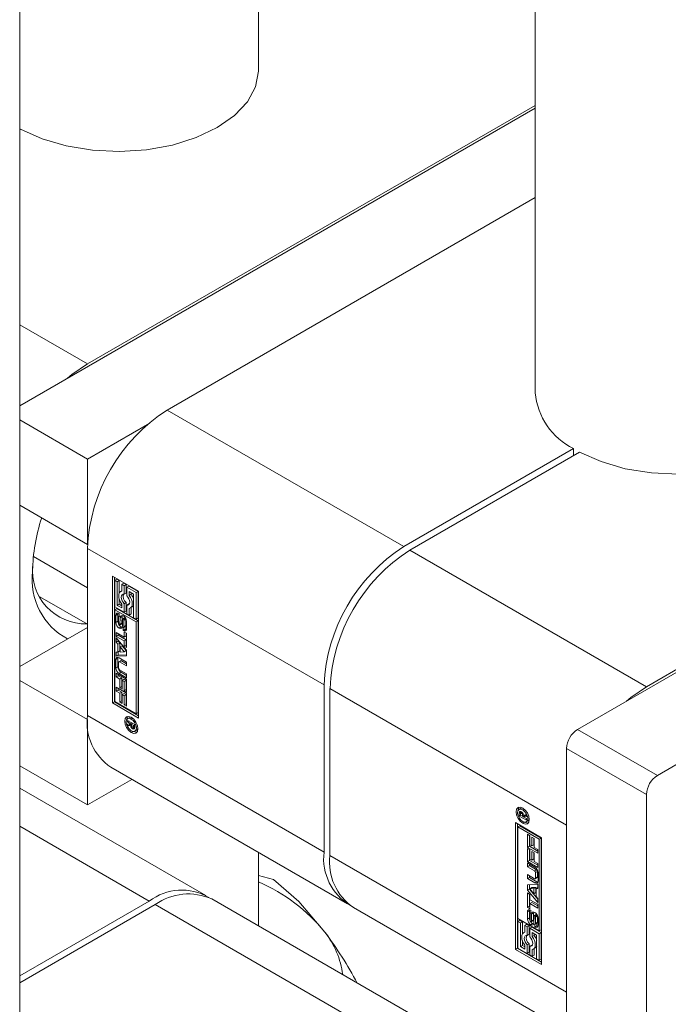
# Model space of a CAD drawing. Header units: millimetres. Extents: x 450 to 25135, y 150 to 17673.
# Tile 131 of 256: x 10875 to 10921, y 10324 to 10393. Entities that reach past the tile are written whole.
import ezdxf

# ---------------------------------------------------------------- set-up
doc = ezdxf.new("R2010")
doc.units = ezdxf.units.MM
doc.linetypes.add('SLD-Centrada-doble', pattern=[12.7, 6.35, -1.27, 1.27, -1.27, 1.27, -1.27])
doc.linetypes.add('SLD-Continua', pattern=[0])
doc.layers.add('COTAS', color=1, linetype='SLD-Continua')

msp = doc.modelspace()

# ---------------------------------------------------------------- linework, layer by layer
at = {"color": 7, "linetype": 'SLD-Continua', "lineweight": 18, "ltscale": 30}
for p, q in [((10911.958, 11352.277), (10911.958, 10366.966)), ((10892.36, 10389.826), (10892.36, 11340.963)), ((10875.439, 10316.757), (10875.439, 11331.196)), ((10892.36, 10329.201), (10892.36, 10334.4))]:
    msp.add_line(p, q, dxfattribs=at)
at = {"layer": 'COTAS', "linetype": 'SLD-Continua', "lineweight": 18, "ltscale": 30}
for p, q in [((10911.958, 10387.114), (10875.439, 10366.033)), ((10911.958, 10387.318), (10880.238, 10369.007)), ((10875.504, 10385.623), (10875.439, 10385.586)), ((10911.958, 10380.787), (10885.895, 10365.742)), ((10962.899, 10370.803), (10914.957, 10343.127)), ((10958.02, 10368.191), (10919.836, 10346.148)), ((10968.556, 10367.538), (10920.614, 10339.861)), ((10875.439, 10365.042), (10880.238, 10362.272)), ((10880.238, 10362.272), (10884.492, 10364.727)), ((10902.654, 10356.067), (10914.678, 10363.008)), ((10914.678, 10362.519), (10914.678, 10363.008)), ((10880.238, 10356.229), (10880.238, 10362.272)), ((10915.102, 10362.764), (10903.078, 10355.822)), ((10875.439, 10359), (10880.238, 10356.229)), ((10880.244, 10356.233), (10880.238, 10356.229)), ((10876.406, 10355.371), (10880.238, 10353.158)), ((10880.238, 10355.944), (10880.238, 10344.104)), ((10882.006, 10353.984), (10883.863, 10352.912)), ((10882.006, 10345.002), (10882.006, 10353.984)), ((10882.147, 10353.902), (10882.147, 10345.084)), ((10882.323, 10353.762), (10882.181, 10353.681)), ((10882.181, 10353.681), (10882.181, 10351.802)), ((10882.356, 10353.579), (10882.181, 10353.681)), ((10882.498, 10353.661), (10882.323, 10353.762)), ((10882.498, 10353.661), (10882.356, 10353.579)), ((10882.356, 10351.903), (10882.356, 10353.579)), ((10882.498, 10352.782), (10882.498, 10353.661)), ((10882.813, 10353.479), (10882.672, 10353.398)), ((10882.672, 10353.398), (10882.672, 10352.918)), ((10882.847, 10353.296), (10882.672, 10353.398)), ((10882.988, 10353.378), (10882.813, 10353.479)), ((10882.988, 10353.378), (10882.847, 10353.296)), ((10882.847, 10352.689), (10882.847, 10353.296)), ((10882.988, 10352.771), (10882.988, 10353.378)), ((10883.163, 10353.277), (10883.022, 10353.195)), ((10883.022, 10353.195), (10883.022, 10352.588)), ((10883.687, 10352.811), (10883.022, 10353.195)), ((10883.829, 10352.893), (10883.163, 10353.277)), ((10876.871, 10352.514), (10880.238, 10350.57)), ((10882.672, 10352.934), (10882.597, 10352.891)), ((10882.988, 10352.771), (10882.847, 10352.689)), ((10883.197, 10352.892), (10883.512, 10352.71)), ((10883.197, 10352.615), (10883.197, 10352.892)), ((10883.339, 10352.697), (10883.197, 10352.615)), ((10883.339, 10352.697), (10883.339, 10352.81)), ((10883.512, 10352.71), (10883.512, 10351.034)), ((10883.829, 10352.893), (10883.687, 10352.811)), ((10883.687, 10350.932), (10883.687, 10352.811)), ((10883.829, 10351.014), (10883.829, 10352.893)), ((10883.863, 10352.912), (10883.863, 10343.93)), ((10882.181, 10351.802), (10882.847, 10351.418)), ((10882.498, 10351.985), (10882.356, 10351.903)), ((10882.672, 10351.721), (10882.356, 10351.903)), ((10882.498, 10351.985), (10882.498, 10352.335)), ((10882.672, 10351.884), (10882.498, 10351.985)), ((10882.672, 10351.998), (10882.672, 10351.721)), ((10882.988, 10352.107), (10882.847, 10352.025)), ((10882.847, 10351.418), (10882.847, 10352.025)), ((10882.988, 10351.499), (10882.988, 10352.107)), ((10883.163, 10352.006), (10883.022, 10351.924)), ((10883.022, 10351.924), (10883.022, 10351.317)), ((10883.205, 10352), (10883.163, 10352.006)), ((10883.272, 10351.722), (10883.413, 10351.804)), ((10882.181, 10351.6), (10882.323, 10351.681)), ((10883.687, 10350.73), (10882.181, 10351.6)), ((10882.181, 10351.6), (10882.181, 10345.103)), ((10882.256, 10350.696), (10882.256, 10351.2)), ((10883.829, 10350.812), (10882.323, 10351.681)), ((10882.397, 10350.777), (10882.397, 10351.282)), ((10882.496, 10351.136), (10882.469, 10351.121)), ((10882.496, 10351.134), (10882.479, 10351.124)), ((10882.496, 10351.122), (10882.492, 10351.12)), ((10882.496, 10351.118), (10882.492, 10351.12)), ((10882.496, 10351.327), (10882.496, 10351.118)), ((10882.694, 10351.111), (10882.553, 10351.03)), ((10882.684, 10350.644), (10882.694, 10351.111)), ((10882.988, 10351.499), (10882.847, 10351.418)), ((10883.022, 10351.317), (10883.197, 10351.215)), ((10883.197, 10351.215), (10883.197, 10351.695)), ((10883.339, 10351.297), (10883.197, 10351.215)), ((10883.339, 10351.297), (10883.339, 10351.761)), ((10882.446, 10351.054), (10882.446, 10350.622)), ((10882.516, 10350.5), (10882.657, 10350.582)), ((10882.658, 10350.582), (10882.517, 10350.501)), ((10882.543, 10350.562), (10882.553, 10351.03)), ((10882.684, 10350.644), (10882.543, 10350.562)), ((10882.657, 10350.582), (10882.658, 10350.582)), ((10882.725, 10350.894), (10882.715, 10350.424)), ((10882.891, 10351.041), (10882.749, 10350.96)), ((10882.894, 10351.043), (10882.752, 10350.961)), ((10882.915, 10351.039), (10882.775, 10350.958)), ((10882.797, 10350.344), (10882.939, 10350.425)), ((10882.936, 10351.008), (10882.8, 10350.929)), ((10882.949, 10350.436), (10882.807, 10350.355)), ((10882.957, 10350.966), (10882.815, 10350.885)), ((10882.958, 10350.461), (10882.817, 10350.38)), ((10882.82, 10350.411), (10882.82, 10350.843)), ((10882.913, 10350.411), (10882.913, 10350.216)), ((10882.961, 10350.492), (10882.961, 10350.925)), ((10883.013, 10350.765), (10883.013, 10350.26)), ((10883.512, 10351.034), (10883.687, 10350.932)), ((10883.829, 10351.014), (10883.687, 10350.932)), ((10883.829, 10350.812), (10883.687, 10350.73)), ((10883.687, 10344.234), (10883.687, 10350.73)), ((10883.829, 10344.315), (10883.829, 10350.812)), ((10875.439, 10347.579), (10880.238, 10350.349)), ((10882.28, 10349.986), (10882.833, 10349.667)), ((10882.28, 10349.71), (10882.28, 10349.986)), ((10882.421, 10349.792), (10882.28, 10349.71)), ((10882.833, 10349.391), (10882.28, 10349.71)), ((10882.421, 10349.792), (10882.421, 10349.904)), ((10882.974, 10349.473), (10882.421, 10349.792)), ((10882.771, 10350.135), (10882.771, 10350.345)), ((10882.913, 10350.216), (10882.771, 10350.135)), ((10882.833, 10350.041), (10883.011, 10349.938)), ((10882.833, 10349.667), (10882.833, 10350.041)), ((10882.974, 10349.748), (10882.833, 10349.667)), ((10882.974, 10349.748), (10882.974, 10349.959)), ((10883.011, 10349.938), (10883.011, 10348.913)), ((10882.28, 10349.597), (10883.011, 10348.726)), ((10882.28, 10349.302), (10882.28, 10349.597)), ((10882.421, 10349.384), (10882.28, 10349.302)), ((10882.402, 10349.156), (10882.28, 10349.302)), ((10882.544, 10349.237), (10882.402, 10349.156)), ((10882.402, 10348.6), (10882.402, 10349.156)), ((10882.421, 10349.384), (10882.421, 10349.429)), ((10882.544, 10349.237), (10882.421, 10349.384)), ((10882.544, 10348.681), (10882.544, 10349.237)), ((10882.703, 10349.049), (10882.562, 10348.967)), ((10882.993, 10348.7), (10882.703, 10349.049)), ((10882.974, 10349.473), (10882.833, 10349.391)), ((10882.833, 10349.016), (10882.833, 10349.391)), ((10882.974, 10349.098), (10882.833, 10349.016)), ((10883.011, 10348.913), (10882.833, 10349.016)), ((10882.974, 10349.098), (10882.974, 10349.473)), ((10883.011, 10349.076), (10882.974, 10349.098)), ((10882.28, 10348.594), (10882.402, 10348.6)), ((10882.28, 10348.3), (10882.28, 10348.594)), ((10882.421, 10348.381), (10882.28, 10348.3)), ((10883.011, 10348.327), (10882.28, 10348.3)), ((10882.544, 10348.681), (10882.402, 10348.6)), ((10882.421, 10348.381), (10882.421, 10348.611)), ((10883.011, 10348.403), (10882.421, 10348.381)), ((10882.852, 10348.618), (10882.562, 10348.967)), ((10882.562, 10348.967), (10882.562, 10348.604)), ((10882.562, 10348.604), (10882.852, 10348.618)), ((10882.993, 10348.7), (10882.852, 10348.618)), ((10883.011, 10348.726), (10883.011, 10348.327)), ((10882.257, 10347.48), (10882.257, 10348.065)), ((10882.398, 10347.562), (10882.398, 10348.146)), ((10882.437, 10347.863), (10882.437, 10347.474)), ((10882.599, 10347.991), (10882.458, 10347.91)), ((10882.483, 10348.196), (10883.011, 10347.891)), ((10883.011, 10347.615), (10882.509, 10347.905)), ((10883.011, 10347.778), (10882.651, 10347.986)), ((10883.011, 10347.891), (10883.011, 10347.615)), ((10882.28, 10347.109), (10883.011, 10346.687)), ((10882.28, 10346.835), (10882.28, 10347.109)), ((10882.421, 10346.917), (10882.28, 10346.835)), ((10882.421, 10346.917), (10882.421, 10347.027)), ((10882.67, 10346.773), (10882.421, 10346.917)), ((10883.011, 10346.783), (10882.483, 10347.088)), ((10882.509, 10347.349), (10883.011, 10347.059)), ((10883.011, 10346.946), (10882.625, 10347.17)), ((10883.011, 10347.059), (10883.011, 10346.783)), ((10875.439, 10346.588), (10880.238, 10343.818)), ((10882.529, 10346.691), (10882.28, 10346.835)), ((10882.67, 10346.773), (10882.529, 10346.691)), ((10882.529, 10346.073), (10882.529, 10346.691)), ((10882.67, 10346.154), (10882.67, 10346.773)), ((10882.849, 10346.67), (10882.708, 10346.588)), ((10882.833, 10346.516), (10882.708, 10346.588)), ((10882.708, 10346.588), (10882.708, 10345.969)), ((10882.974, 10346.598), (10882.833, 10346.516)), ((10882.833, 10345.866), (10882.833, 10346.516)), ((10882.974, 10346.598), (10882.849, 10346.67)), ((10882.974, 10345.948), (10882.974, 10346.598)), ((10883.011, 10346.687), (10883.011, 10345.763)), ((10896.997, 10334.429), (10896.997, 10346.269)), ((10882.28, 10346.104), (10883.011, 10345.682)), ((10882.28, 10345.831), (10882.28, 10346.104)), ((10882.421, 10345.912), (10882.28, 10345.831)), ((10882.529, 10345.687), (10882.28, 10345.831)), ((10882.421, 10345.912), (10882.421, 10346.023)), ((10882.67, 10345.768), (10882.421, 10345.912)), ((10882.67, 10346.154), (10882.529, 10346.073)), ((10882.708, 10345.969), (10882.529, 10346.073)), ((10882.67, 10345.768), (10882.529, 10345.687)), ((10882.529, 10345.068), (10882.529, 10345.687)), ((10882.708, 10346.133), (10882.67, 10346.154)), ((10882.67, 10345.15), (10882.67, 10345.768)), ((10882.849, 10345.665), (10882.708, 10345.584)), ((10882.833, 10345.512), (10882.708, 10345.584)), ((10882.708, 10345.584), (10882.708, 10344.965)), ((10882.974, 10345.948), (10882.833, 10345.866)), ((10883.011, 10345.763), (10882.833, 10345.866)), ((10882.974, 10345.593), (10882.833, 10345.512)), ((10882.833, 10344.861), (10882.833, 10345.512)), ((10882.974, 10345.593), (10882.849, 10345.665)), ((10883.011, 10345.926), (10882.974, 10345.948)), ((10882.974, 10344.943), (10882.974, 10345.593)), ((10883.011, 10345.682), (10883.011, 10344.758)), ((10897.421, 10346.024), (10897.421, 10334.184)), ((10882.147, 10345.084), (10882.006, 10345.002)), ((10883.863, 10343.93), (10882.006, 10345.002)), ((10882.147, 10345.084), (10883.863, 10344.094)), ((10882.181, 10345.103), (10883.687, 10344.234)), ((10882.67, 10345.15), (10882.529, 10345.068)), ((10882.708, 10344.965), (10882.529, 10345.068)), ((10882.708, 10345.128), (10882.67, 10345.15)), ((10882.974, 10344.943), (10882.833, 10344.861)), ((10883.011, 10344.758), (10882.833, 10344.861)), ((10883.011, 10344.922), (10882.974, 10344.943)), ((10883.687, 10344.234), (10883.829, 10344.315)), ((10880.238, 10343.818), (10880.244, 10343.821)), ((10880.238, 10337.776), (10880.238, 10343.818)), ((10883.086, 10343.764), (10883.593, 10343.472)), ((10883.086, 10343.65), (10883.086, 10343.764)), ((10883.186, 10343.707), (10883.086, 10343.65)), ((10883.322, 10343.514), (10883.086, 10343.65)), ((10883.086, 10343.497), (10883.322, 10343.514)), ((10883.086, 10343.363), (10883.086, 10343.497)), ((10883.228, 10343.445), (10883.086, 10343.363)), ((10883.282, 10343.395), (10883.086, 10343.363)), ((10883.232, 10343.966), (10883.09, 10343.885)), ((10883.228, 10343.445), (10883.228, 10343.507)), ((10883.345, 10343.464), (10883.228, 10343.445)), ((10883.331, 10343.99), (10883.232, 10343.966)), ((10883.347, 10343.433), (10883.282, 10343.395)), ((10883.421, 10343.571), (10883.322, 10343.514)), ((10883.444, 10343.558), (10883.345, 10343.501)), ((10883.51, 10343.405), (10883.345, 10343.501)), ((10883.345, 10343.501), (10883.345, 10343.474)), ((10883.593, 10343.453), (10883.51, 10343.405)), ((10883.593, 10343.411), (10883.51, 10343.363)), ((10883.51, 10343.363), (10883.51, 10343.405)), ((10883.593, 10343.396), (10883.51, 10343.348)), ((10883.593, 10343.472), (10883.593, 10343.28)), ((10883.572, 10343.254), (10883.43, 10343.172)), ((10883.486, 10343.276), (10883.593, 10343.337)), ((10883.593, 10343.342), (10883.497, 10343.287)), ((10883.509, 10343.334), (10883.51, 10343.348)), ((10883.51, 10343.348), (10883.51, 10343.363)), ((10883.583, 10343.247), (10883.59, 10343.243)), ((10883.602, 10342.997), (10883.744, 10343.079)), ((10914.179, 10341.78), (10914.179, 10319.08)), ((10875.439, 10340.546), (10880.238, 10337.776)), ((10881.895, 10340.441), (10898.654, 10330.767)), ((10883.375, 10339.587), (10880.238, 10337.776)), ((10888.622, 10331.359), (10875.439, 10338.969)), ((10919.836, 10338.514), (10919.836, 10315.814)), ((10910.957, 10337.538), (10910.815, 10337.456)), ((10910.825, 10336.982), (10910.825, 10337.174)), ((10910.909, 10337.12), (10910.908, 10337.106)), ((10911.04, 10337.241), (10910.931, 10337.178)), ((10911.056, 10337.562), (10910.957, 10337.538)), ((10910.966, 10337.198), (10910.966, 10337.256)), ((10911.07, 10337.207), (10910.994, 10337.163)), ((10911.112, 10337.136), (10911.048, 10337.099)), ((10910.555, 10336.523), (10912.412, 10335.451)), ((10910.555, 10327.541), (10910.555, 10336.523)), ((10910.696, 10336.442), (10910.696, 10327.623)), ((10910.924, 10337.039), (10910.825, 10336.982)), ((10911.331, 10336.689), (10910.825, 10336.982)), ((10910.908, 10337.106), (10910.907, 10337.091)), ((10910.907, 10337.091), (10910.907, 10337.049)), ((10910.907, 10337.049), (10911.073, 10336.953)), ((10911.214, 10337.061), (10911.073, 10336.98)), ((10911.214, 10337.035), (10911.073, 10336.953)), ((10911.073, 10336.953), (10911.073, 10336.98)), ((10911.237, 10337.021), (10911.096, 10336.94)), ((10911.331, 10336.957), (10911.096, 10336.94)), ((10911.096, 10336.94), (10911.331, 10336.804)), ((10911.138, 10336.964), (10911.115, 10336.977)), ((10911.136, 10337.058), (10911.331, 10337.091)), ((10911.214, 10337.061), (10911.214, 10337.071)), ((10911.214, 10337.035), (10911.214, 10337.061)), ((10911.331, 10337.028), (10911.237, 10337.021)), ((10911.327, 10336.569), (10911.469, 10336.651)), ((10911.331, 10337.091), (10911.331, 10336.957)), ((10911.331, 10336.804), (10911.331, 10336.689)), ((10910.73, 10336.22), (10910.872, 10336.301)), ((10910.73, 10336.22), (10910.73, 10329.723)), ((10912.236, 10335.35), (10910.73, 10336.22)), ((10912.378, 10335.432), (10910.872, 10336.301)), ((10914.179, 10324.51), (10914.179, 10336.35)), ((10911.406, 10335.695), (10911.585, 10335.592)), ((10911.406, 10334.771), (10911.406, 10335.695)), ((10911.548, 10334.853), (10911.548, 10335.614)), ((10911.585, 10335.592), (10911.585, 10334.942)), ((10911.71, 10335.489), (10911.889, 10335.386)), ((10911.71, 10334.87), (10911.71, 10335.489)), ((10911.851, 10334.951), (10911.851, 10335.407)), ((10911.889, 10335.386), (10911.889, 10334.767)), ((10912.378, 10335.432), (10912.236, 10335.35)), ((10912.236, 10328.854), (10912.236, 10335.35)), ((10912.378, 10328.936), (10912.378, 10335.432)), ((10912.412, 10335.451), (10912.412, 10326.469)), ((10911.548, 10334.853), (10911.406, 10334.771)), ((10912.138, 10334.349), (10911.406, 10334.771)), ((10911.406, 10334.691), (10911.585, 10334.588)), ((10911.406, 10333.767), (10911.406, 10334.691)), ((10912.138, 10334.512), (10911.548, 10334.853)), ((10911.548, 10333.848), (10911.548, 10334.609)), ((10911.585, 10334.942), (10911.71, 10334.87)), ((10911.585, 10334.588), (10911.585, 10333.937)), ((10911.851, 10334.951), (10911.71, 10334.87)), ((10911.71, 10334.484), (10911.889, 10334.381)), ((10911.71, 10333.865), (10911.71, 10334.484)), ((10911.851, 10333.947), (10911.851, 10334.402)), ((10911.889, 10334.767), (10912.138, 10334.623)), ((10911.889, 10334.381), (10911.889, 10333.762)), ((10912.138, 10334.623), (10912.138, 10334.349)), ((10911.548, 10333.848), (10911.406, 10333.767)), ((10912.138, 10333.345), (10911.406, 10333.767)), ((10911.406, 10333.67), (10911.934, 10333.366)), ((10911.406, 10333.395), (10911.406, 10333.67)), ((10912.138, 10333.508), (10911.548, 10333.848)), ((10911.585, 10333.937), (10911.71, 10333.865)), ((10911.851, 10333.947), (10911.71, 10333.865)), ((10911.889, 10333.762), (10912.138, 10333.618)), ((10911.548, 10333.476), (10911.406, 10333.395)), ((10911.908, 10333.105), (10911.406, 10333.395)), ((10911.548, 10333.476), (10911.548, 10333.589)), ((10912.05, 10333.186), (10911.548, 10333.476)), ((10911.981, 10332.591), (10911.981, 10332.979)), ((10912.122, 10332.672), (10912.122, 10333.061)), ((10912.138, 10333.618), (10912.138, 10333.345)), ((10912.161, 10332.974), (10912.161, 10332.389)), ((10892.36, 10332.767), (10893.42, 10332.491)), ((10911.406, 10332.839), (10911.908, 10332.549)), ((10911.406, 10332.563), (10911.406, 10332.839)), ((10911.548, 10332.644), (10911.406, 10332.563)), ((10911.934, 10332.258), (10911.406, 10332.563)), ((10911.548, 10332.644), (10911.548, 10332.757)), ((10912.076, 10332.34), (10911.548, 10332.644)), ((10911.96, 10332.544), (10912.101, 10332.625)), ((10911.406, 10332.127), (10912.138, 10332.154)), ((10911.406, 10331.728), (10911.406, 10332.127)), ((10911.548, 10331.809), (10911.406, 10331.728)), ((10912.138, 10330.856), (10911.406, 10331.728)), ((10911.548, 10331.809), (10911.548, 10332.132)), ((10912.138, 10331.106), (10911.548, 10331.809)), ((10911.707, 10331.917), (10911.566, 10331.835)), ((10911.856, 10331.85), (10911.566, 10331.835)), ((10911.566, 10331.835), (10911.856, 10331.486)), ((10911.997, 10331.931), (10911.707, 10331.917)), ((10911.997, 10331.931), (10911.856, 10331.85)), ((10911.856, 10331.486), (10911.856, 10331.85)), ((10911.997, 10331.568), (10911.856, 10331.486)), ((10911.997, 10331.568), (10911.997, 10331.931)), ((10912.138, 10331.925), (10912.015, 10331.854)), ((10912.138, 10331.859), (10912.015, 10331.854)), ((10912.015, 10331.854), (10912.015, 10331.298)), ((10912.138, 10332.154), (10912.138, 10331.859)), ((10875.439, 10325.661), (10884.622, 10330.963)), ((10908.567, 10319.844), (10889.046, 10331.114)), ((10911.406, 10331.541), (10911.585, 10331.438)), ((10911.406, 10330.516), (10911.406, 10331.541)), ((10911.548, 10330.597), (10911.548, 10331.459)), ((10911.585, 10331.438), (10911.585, 10331.063)), ((10911.585, 10331.063), (10912.138, 10330.744)), ((10911.727, 10330.868), (10911.585, 10330.787)), ((10912.138, 10330.631), (10911.727, 10330.868)), ((10912.015, 10331.298), (10912.138, 10331.151)), ((10912.138, 10331.151), (10912.138, 10330.856)), ((10885.047, 10330.718), (10875.439, 10325.171)), ((10899.078, 10330.522), (10914.179, 10321.804)), ((10911.405, 10329.688), (10911.405, 10330.193)), ((10911.548, 10330.597), (10911.406, 10330.516)), ((10911.585, 10330.412), (10911.406, 10330.516)), ((10911.546, 10329.77), (10911.546, 10330.275)), ((10911.585, 10330.576), (10911.548, 10330.597)), ((10911.585, 10330.787), (10911.585, 10330.412)), ((10912.138, 10330.468), (10911.585, 10330.787)), ((10911.647, 10330.319), (10911.646, 10330.109)), ((10912.138, 10330.744), (10912.138, 10330.468)), ((10910.73, 10329.723), (10912.236, 10328.854)), ((10910.872, 10329.603), (10910.73, 10329.521)), ((10910.905, 10329.42), (10910.73, 10329.521)), ((10910.73, 10329.521), (10910.73, 10327.642)), ((10911.047, 10329.502), (10910.872, 10329.603)), ((10911.047, 10329.502), (10910.905, 10329.42)), ((10911.047, 10328.622), (10911.047, 10329.502)), ((10911.598, 10330.043), (10911.598, 10329.611)), ((10911.646, 10330.125), (10911.62, 10330.11)), ((10911.668, 10329.494), (10911.81, 10329.576)), ((10911.692, 10329.559), (10911.702, 10330.03)), ((10911.834, 10329.641), (10911.844, 10330.111)), ((10911.875, 10329.891), (10911.865, 10329.424)), ((10912.043, 10330.035), (10911.902, 10329.953)), ((10912.079, 10330.01), (10911.943, 10329.932)), ((10912.104, 10329.968), (10911.964, 10329.887)), ((10911.972, 10329.4), (10911.972, 10329.832)), ((10912.113, 10329.481), (10912.113, 10329.913)), ((10912.162, 10329.758), (10912.162, 10329.253)), ((10910.905, 10327.744), (10910.905, 10329.42)), ((10911.221, 10328.775), (10911.146, 10328.732)), ((10911.362, 10329.32), (10911.221, 10329.238)), ((10911.221, 10329.238), (10911.221, 10328.759)), ((10911.396, 10329.137), (10911.221, 10329.238)), ((10911.537, 10329.219), (10911.362, 10329.32)), ((10911.537, 10329.219), (10911.396, 10329.137)), ((10911.396, 10328.53), (10911.396, 10329.137)), ((10911.537, 10328.611), (10911.537, 10329.219)), ((10911.712, 10329.117), (10911.571, 10329.036)), ((10911.571, 10329.036), (10911.571, 10328.428)), ((10912.236, 10328.652), (10911.571, 10329.036)), ((10912.378, 10328.733), (10911.712, 10329.117)), ((10911.922, 10329.335), (10911.925, 10329.333)), ((10911.922, 10329.127), (10911.922, 10329.335)), ((10912.063, 10329.208), (10911.922, 10329.127)), ((10911.949, 10329.333), (10912.09, 10329.414)), ((10912.063, 10329.208), (10912.063, 10329.399)), ((10912.236, 10328.854), (10912.378, 10328.936)), ((10911.047, 10327.825), (10911.047, 10328.176)), ((10911.537, 10328.611), (10911.396, 10328.53)), ((10911.746, 10328.455), (10911.746, 10328.732)), ((10911.746, 10328.732), (10912.061, 10328.55)), ((10911.888, 10328.537), (10911.746, 10328.455)), ((10911.888, 10328.537), (10911.888, 10328.651)), ((10912.061, 10328.55), (10912.061, 10326.874)), ((10912.378, 10328.733), (10912.236, 10328.652)), ((10912.236, 10326.773), (10912.236, 10328.652)), ((10912.378, 10326.855), (10912.378, 10328.733)), ((10910.696, 10327.623), (10910.555, 10327.541)), ((10912.412, 10326.469), (10910.555, 10327.541)), ((10912.412, 10326.633), (10910.696, 10327.623)), ((10910.73, 10327.642), (10911.396, 10327.258)), ((10911.047, 10327.825), (10910.905, 10327.744)), ((10911.221, 10327.562), (10910.905, 10327.744)), ((10911.221, 10327.725), (10911.047, 10327.825)), ((10911.221, 10327.839), (10911.221, 10327.562)), ((10911.537, 10327.947), (10911.396, 10327.866)), ((10911.396, 10327.258), (10911.396, 10327.866)), ((10911.537, 10327.34), (10911.537, 10327.947)), ((10911.712, 10327.846), (10911.571, 10327.764)), ((10911.571, 10327.764), (10911.571, 10327.157)), ((10911.754, 10327.841), (10911.712, 10327.846)), ((10911.746, 10327.056), (10911.746, 10327.535)), ((10911.821, 10327.562), (10911.962, 10327.644)), ((10911.888, 10327.138), (10911.888, 10327.601)), ((10911.537, 10327.34), (10911.396, 10327.258)), ((10911.571, 10327.157), (10911.746, 10327.056)), ((10911.888, 10327.138), (10911.746, 10327.056)), ((10912.061, 10326.874), (10912.236, 10326.773)), ((10912.378, 10326.855), (10912.236, 10326.773))]:
    msp.add_line(p, q, dxfattribs=at)
at = {"layer": 'COTAS', "linetype": 'SLD-Centrada-doble', "lineweight": 18, "ltscale": 30}
for p, q in [((10880.238, 10369.007), (10875.439, 10371.778)), ((10885.895, 10365.742), (10902.654, 10356.067)), ((10880.238, 10355.944), (10896.997, 10346.269)), ((10919.836, 10346.148), (10903.078, 10355.822)), ((10882.397, 10351.282), (10882.256, 10351.2)), ((10882.397, 10350.777), (10882.256, 10350.696)), ((10882.486, 10350.297), (10882.627, 10350.379)), ((10882.674, 10350.602), (10882.533, 10350.52)), ((10882.915, 10351.04), (10882.774, 10350.958)), ((10882.961, 10350.925), (10882.82, 10350.843)), ((10882.961, 10350.492), (10882.82, 10350.411)), ((10882.783, 10350.128), (10882.924, 10350.209)), ((10882.398, 10348.146), (10882.257, 10348.065)), ((10882.651, 10347.986), (10882.509, 10347.905)), ((10882.398, 10347.562), (10882.257, 10347.48)), ((10882.625, 10347.17), (10882.483, 10347.088)), ((10914.179, 10336.35), (10897.421, 10346.024)), ((10880.238, 10344.104), (10896.997, 10334.429)), ((10883.346, 10343.859), (10883.442, 10343.915)), ((10883.346, 10342.9), (10883.477, 10342.975)), ((10883.433, 10343.285), (10883.353, 10343.239)), ((10883.428, 10343.173), (10883.57, 10343.255)), ((10883.441, 10343.165), (10883.583, 10343.247)), ((10883.593, 10343.382), (10883.509, 10343.334)), ((10883.55, 10343.159), (10883.54, 10343.153)), ((10920.614, 10339.861), (10914.957, 10343.127)), ((10919.836, 10338.514), (10914.179, 10341.78)), ((10910.966, 10337.256), (10910.825, 10337.174)), ((10910.936, 10337.305), (10910.835, 10337.247)), ((10911.05, 10337.231), (10910.96, 10337.179)), ((10911.065, 10337.213), (10910.986, 10337.168)), ((10911.167, 10337.486), (10911.071, 10337.431)), ((10911.202, 10336.547), (10911.071, 10336.472)), ((10875.439, 10336.264), (10884.622, 10330.963)), ((10914.179, 10324.51), (10897.421, 10334.184)), ((10912.05, 10333.186), (10911.908, 10333.105)), ((10912.122, 10333.061), (10911.981, 10332.979)), ((10912.076, 10332.34), (10911.934, 10332.258)), ((10912.122, 10332.672), (10911.981, 10332.591)), ((10906.048, 10318.594), (10885.047, 10330.718)), ((10911.546, 10330.275), (10911.405, 10330.193)), ((10911.546, 10329.77), (10911.405, 10329.688)), ((10911.646, 10330.123), (10911.628, 10330.113)), ((10911.823, 10329.59), (10911.681, 10329.508)), ((10911.831, 10329.616), (10911.69, 10329.535)), ((10911.834, 10329.641), (10911.692, 10329.559)), ((10911.844, 10330.111), (10911.702, 10330.03)), ((10911.924, 10329.951), (10912.064, 10330.032)), ((10912.113, 10329.913), (10911.972, 10329.832)), ((10912.113, 10329.481), (10911.972, 10329.4)), ((10911.776, 10329.372), (10911.635, 10329.29)), ((10912.073, 10329.202), (10911.932, 10329.121)), ((10912.096, 10329.419), (10911.955, 10329.338)), ((10912.109, 10329.446), (10911.968, 10329.364))]:
    msp.add_line(p, q, dxfattribs=at)
at = {"layer": 'COTAS', "linetype": 'SLD-Continua', "lineweight": 18, "ltscale": 30, "flags": 128}
for points in [[(10892.36, 10389.826), (10892.358, 10389.739), (10892.145, 10388.636), (10891.569, 10387.576), (10890.653, 10386.6), (10889.431, 10385.744), (10887.946, 10385.038), (10886.256, 10384.509), (10884.421, 10384.177), (10882.51, 10384.053), (10880.593, 10384.144), (10878.742, 10384.444), (10877.024, 10384.943), (10875.504, 10385.623)], [(10878.835, 10367.993), (10879.135, 10368.245), (10880.238, 10369.007)], [(10931.958, 10366.966), (10931.956, 10366.88), (10931.743, 10365.776), (10931.167, 10364.717), (10930.251, 10363.741), (10929.029, 10362.884), (10927.544, 10362.178), (10925.854, 10361.649), (10924.019, 10361.317), (10922.108, 10361.194), (10920.191, 10361.284), (10918.34, 10361.584), (10916.622, 10362.084), (10915.102, 10362.764)], [(10882.672, 10352.918), (10882.582, 10352.882), (10882.514, 10352.81), (10882.471, 10352.708), (10882.457, 10352.582), (10882.471, 10352.439), (10882.514, 10352.288), (10882.582, 10352.138), (10882.672, 10351.998)], [(10882.847, 10352.025), (10882.761, 10352.123), (10882.693, 10352.239), (10882.649, 10352.363), (10882.634, 10352.48), (10882.649, 10352.58), (10882.693, 10352.653), (10882.761, 10352.69), (10882.847, 10352.689)], [(10883.022, 10352.588), (10883.108, 10352.49), (10883.176, 10352.374), (10883.22, 10352.251), (10883.235, 10352.133), (10883.22, 10352.033), (10883.176, 10351.961), (10883.108, 10351.923), (10883.022, 10351.924)], [(10883.197, 10351.695), (10883.287, 10351.731), (10883.355, 10351.803), (10883.397, 10351.905), (10883.412, 10352.031), (10883.397, 10352.174), (10883.355, 10352.325), (10883.287, 10352.475), (10883.197, 10352.615)], [(10882.41, 10351.362), (10882.402, 10351.331), (10882.397, 10351.282)], [(10882.707, 10351.193), (10882.699, 10351.161), (10882.694, 10351.111)], [(10882.627, 10350.379), (10882.671, 10350.358), (10882.703, 10350.35)], [(10882.894, 10351.043), (10882.891, 10351.042), (10882.891, 10351.041)], [(10882.957, 10350.966), (10882.955, 10350.972), (10882.954, 10350.976)], [(10882.924, 10350.209), (10882.969, 10350.188), (10883, 10350.18)], [(10882.41, 10348.224), (10882.403, 10348.195), (10882.398, 10348.146)], [(10918.433, 10345.134), (10918.733, 10345.385), (10919.836, 10346.148)], [(10883.346, 10342.9), (10883.167, 10343.045), (10883.015, 10343.25), (10882.914, 10343.484), (10882.878, 10343.711), (10882.914, 10343.898), (10883.015, 10344.015), (10883.167, 10344.044), (10883.346, 10343.982)], [(10883.346, 10343.859), (10883.208, 10343.908), (10883.09, 10343.885), (10883.012, 10343.794), (10882.984, 10343.65), (10883.012, 10343.474), (10883.09, 10343.293), (10883.208, 10343.135), (10883.346, 10343.023)], [(10883.02, 10343.81), (10883.055, 10343.979), (10883.093, 10344.042)], [(10883.346, 10343.982), (10883.525, 10343.837), (10883.677, 10343.632), (10883.779, 10343.398), (10883.815, 10343.171), (10883.779, 10342.984), (10883.677, 10342.867), (10883.525, 10342.838), (10883.346, 10342.9)], [(10883.346, 10343.023), (10883.485, 10342.975), (10883.602, 10342.997), (10883.681, 10343.088), (10883.709, 10343.232), (10883.681, 10343.408), (10883.602, 10343.589), (10883.485, 10343.747), (10883.346, 10343.859)], [(10883.74, 10342.921), (10883.667, 10342.92), (10883.503, 10342.973)], [(10883.744, 10343.079), (10883.744, 10343.079), (10883.814, 10343.153)], [(10911.071, 10336.472), (10910.892, 10336.616), (10910.74, 10336.821), (10910.639, 10337.055), (10910.603, 10337.283), (10910.639, 10337.469), (10910.74, 10337.586), (10910.892, 10337.616), (10911.071, 10337.553)], [(10911.071, 10337.431), (10910.933, 10337.479), (10910.815, 10337.456), (10910.737, 10337.366), (10910.709, 10337.222), (10910.737, 10337.046), (10910.815, 10336.865), (10910.933, 10336.706), (10911.071, 10336.594)], [(10910.745, 10337.382), (10910.78, 10337.551), (10910.819, 10337.614)], [(10911.071, 10337.553), (10911.251, 10337.409), (10911.403, 10337.204), (10911.504, 10336.97), (10911.54, 10336.742), (10911.504, 10336.556), (10911.403, 10336.439), (10911.251, 10336.409), (10911.071, 10336.472)], [(10911.071, 10336.594), (10911.21, 10336.546), (10911.328, 10336.569), (10911.406, 10336.659), (10911.434, 10336.803), (10911.406, 10336.979), (10911.328, 10337.16), (10911.21, 10337.319), (10911.071, 10337.431)], [(10911.466, 10336.493), (10911.392, 10336.491), (10911.228, 10336.545)], [(10911.469, 10336.651), (10911.469, 10336.651), (10911.539, 10336.725)], [(10893.42, 10332.491), (10895.205, 10330.937), (10897.063, 10328.757)], [(10912.076, 10332.34), (10912.12, 10332.319), (10912.149, 10332.312)], [(10911.559, 10330.355), (10911.551, 10330.324), (10911.546, 10330.275)], [(10911.856, 10330.185), (10911.849, 10330.159), (10911.844, 10330.111)], [(10911.221, 10328.759), (10911.131, 10328.722), (10911.063, 10328.651), (10911.021, 10328.549), (10911.006, 10328.423), (10911.021, 10328.279), (10911.063, 10328.128), (10911.131, 10327.978), (10911.221, 10327.839)], [(10911.776, 10329.372), (10911.821, 10329.351), (10911.852, 10329.343)], [(10912.073, 10329.202), (10912.118, 10329.181), (10912.149, 10329.173)], [(10911.396, 10327.866), (10911.31, 10327.963), (10911.242, 10328.08), (10911.198, 10328.203), (10911.183, 10328.32), (10911.198, 10328.42), (10911.242, 10328.493), (10911.31, 10328.531), (10911.396, 10328.53)], [(10911.571, 10328.428), (10911.657, 10328.331), (10911.725, 10328.214), (10911.769, 10328.091), (10911.784, 10327.973), (10911.769, 10327.873), (10911.725, 10327.801), (10911.657, 10327.763), (10911.571, 10327.764)], [(10911.746, 10327.535), (10911.836, 10327.572), (10911.904, 10327.643), (10911.946, 10327.745), (10911.961, 10327.871), (10911.946, 10328.015), (10911.904, 10328.166), (10911.836, 10328.316), (10911.746, 10328.455)]]:
    msp.add_lwpolyline(points, dxfattribs=at)
at = {"layer": 'COTAS', "linetype": 'SLD-Continua', "lineweight": 18, "ltscale": 900}
for centre, radius, start, end in [((10916.833, 10367.404), 4.896, 185.12705, 243.87103), ((10892.52, 10355.385), 12.294, 122.60548, 177.39452), ((10889.14, 10354.072), 12.793, 161.64699, 178.93521), ((10909.278, 10345.71), 12.294, 122.60548, 177.39452), ((10909.703, 10345.465), 12.294, 122.60548, 177.39452), ((10880.112, 10354.367), 3.771, 174.41691, 271.20172), ((10881.092, 10353.738), 4.777, 173.1232, 241.66585), ((10883.318, 10352.532), 0.539, 162.47918, 232.20134), ((10882.43, 10352.015), 1.136, 17.62276, 36.85666), ((10883.284, 10352.02), 0.252, 300.83916, 334.98006), ((10882.396, 10351.223), 0.142, 50.79671, 189.21404), ((10882.596, 10351.055), 0.15, 166.77154, 180.43091), ((10882.511, 10351.076), 0.0626, 140.0764, 167.52498), ((10882.481, 10351.1), 0.0236, 94.9954, 138.51517), ((10882.479, 10351.096), 0.0274, 60.08732, 89.71993), ((10882.327, 10351.059), 0.317, 57.82377, 59.99074), ((10882.693, 10351.053), 0.142, 50.85509, 189.57191), ((10882.514, 10350.743), 0.5, 2.60548, 57.39452), ((10882.755, 10350.718), 0.5, 182.60548, 237.39452), ((10882.858, 10350.792), 0.462, 181.8489, 208.36854), ((10882.659, 10350.624), 0.213, 180.60223, 195.82321), ((10882.602, 10350.606), 0.153, 195.03494, 213.49082), ((10882.526, 10350.555), 0.0616, 213.07265, 238.43976), ((10882.575, 10350.406), 0.141, 230.47876, 7.14399), ((10882.507, 10350.52), 0.0218, 233.68495, 298.75307), ((10882.863, 10350.762), 0.45, 215.49905, 238.32662), ((10882.493, 10350.537), 0.0436, 303.49718, 336.98537), ((10882.418, 10350.569), 0.124, 337.05956, 357.09482), ((10882.634, 10350.619), 0.0436, 303.49718, 336.98537), ((10882.56, 10350.65), 0.124, 337.05956, 357.09482), ((10882.904, 10350.891), 0.178, 170.91274, 178.94532), ((10882.819, 10350.903), 0.093, 153.22709, 170.37182), ((10882.766, 10350.931), 0.0335, 114.5698, 153.90789), ((10882.761, 10350.94), 0.0231, 54.95034, 110.70197), ((10882.752, 10350.921), 0.0431, 58.37828, 59.99605), ((10882.739, 10350.901), 0.067, 24.24361, 57.38086), ((10882.643, 10350.85), 0.176, 11.43201, 26.7326), ((10882.747, 10350.392), 0.0708, 328.7073, 350.44772), ((10882.618, 10350.842), 0.202, 0.3674, 12.23693), ((10882.666, 10350.41), 0.154, 348.72599, 0.31483), ((10882.902, 10351.022), 0.0224, 58.51051, 111.08126), ((10882.925, 10350.449), 0.027, 300.62512, 333.08952), ((10882.888, 10350.473), 0.0708, 328.7073, 350.44772), ((10882.759, 10350.923), 0.202, 0.3674, 12.23693), ((10882.807, 10350.492), 0.154, 348.72599, 0.31483), ((10882.786, 10350.366), 0.0258, 236.84942, 278.18671), ((10882.942, 10350.403), 0.318, 237.53392, 239.98735), ((10882.873, 10350.238), 0.142, 230.79671, 9.21404), ((10882.784, 10350.366), 0.026, 281.16512, 333.60613), ((10883.083, 10350.485), 0.318, 237.53392, 239.98735), ((10882.395, 10348.087), 0.14, 50.79671, 189.21404), ((10882.481, 10347.87), 0.0448, 50.79671, 189.21404), ((10882.621, 10347.944), 0.0516, 54.38183, 114.31395), ((10882.748, 10347.502), 0.492, 182.60548, 237.39452), ((10882.89, 10347.584), 0.492, 182.60548, 237.39452), ((10882.594, 10347.481), 0.158, 182.60548, 237.39452), ((10884.044, 10343.619), 3.836, 172.74417, 235.94365), ((10883.614, 10343.453), 0.337, 189.84392, 219.35857), ((10883.645, 10343.473), 0.3, 179.82336, 203.30938), ((10883.573, 10343.413), 0.28, 218.30946, 238.92355), ((10883.51, 10343.421), 0.156, 205.24929, 236.18951), ((10883.513, 10343.426), 0.162, 236.49125, 239.97169), ((10883.529, 10343.348), 0.202, 240.0016, 240.66025), ((10883.543, 10343.342), 0.204, 236.34761, 239.96911), ((10883.497, 10343.396), 0.128, 239.62454, 252.37878), ((10883.502, 10343.252), 0.106, 234.93868, 290.7762), ((10883.47, 10343.303), 0.0312, 246.49279, 329.89791), ((10883.385, 10343.34), 0.124, 334.53833, 356.82327), ((10883.701, 10343.477), 0.258, 224.96633, 239.39061), ((10883.501, 10343.228), 0.0842, 297.03951, 345.54512), ((10883.671, 10343.43), 0.202, 240.0016, 240.66025), ((10883.685, 10343.423), 0.204, 236.34761, 239.96911), ((10883.33, 10343.279), 0.263, 343.96393, 0.03408), ((10915.868, 10341.703), 1.69, 122.60548, 177.39452), ((10921.525, 10338.437), 1.69, 122.60548, 177.39452), ((10911.087, 10337.174), 0.263, 163.96393, 180.03408), ((10910.916, 10337.226), 0.0842, 117.03951, 165.54512), ((10910.916, 10337.202), 0.106, 54.93868, 110.7762), ((10911.032, 10337.113), 0.124, 154.53833, 176.82327), ((10910.947, 10337.151), 0.0312, 66.49279, 149.89791), ((10910.921, 10337.057), 0.128, 59.62454, 72.37878), ((10911.261, 10337.253), 0.295, 172.40167, 179.57913), ((10910.874, 10337.112), 0.204, 56.34761, 59.96911), ((10910.905, 10337.028), 0.162, 56.49125, 59.97169), ((10910.888, 10337.106), 0.202, 60.0016, 60.66025), ((10910.845, 10337.04), 0.28, 38.30946, 58.92355), ((10910.907, 10337.033), 0.156, 25.24929, 56.18951), ((10910.804, 10337.001), 0.337, 9.84392, 39.35857), ((10910.773, 10336.981), 0.3, 359.82336, 23.30938), ((10900.829, 10333.979), 3.859, 173.30165, 239.51731), ((10901.226, 10333.7), 3.836, 172.74417, 235.94365), ((10911.824, 10332.972), 0.158, 2.60548, 57.39452), ((10911.669, 10332.951), 0.492, 2.60548, 57.39452), ((10911.965, 10333.054), 0.158, 2.60548, 57.39452), ((10887.534, 10321.08), 12.237, 38.85981, 66.77513), ((10911.937, 10332.583), 0.0448, 230.79671, 9.21404), ((10912.023, 10332.366), 0.14, 230.79671, 9.21404), ((10912.071, 10332.667), 0.0516, 305.69804, 5.62038), ((10886.92, 10327.989), 3.758, 59.48654, 127.69241), ((10887.39, 10327.447), 4.024, 65.69288, 125.61758), ((10911.545, 10330.216), 0.142, 50.79671, 189.21404), ((10911.476, 10330.05), 0.318, 57.53392, 59.98735), ((10911.842, 10330.047), 0.141, 50.47876, 187.14399), ((10911.663, 10329.735), 0.5, 2.60548, 57.39452), ((10911.904, 10329.711), 0.5, 182.60548, 237.39452), ((10912.01, 10329.785), 0.464, 181.87837, 209.09308), ((10911.752, 10330.044), 0.154, 168.72599, 180.31483), ((10911.8, 10329.612), 0.202, 180.3674, 192.23693), ((10911.671, 10330.062), 0.0708, 148.7073, 170.44772), ((10911.775, 10329.604), 0.176, 191.43201, 206.7326), ((10911.633, 10330.087), 0.026, 101.16512, 153.60613), ((10911.679, 10329.552), 0.067, 204.24361, 237.38086), ((10911.632, 10330.087), 0.0258, 56.84942, 98.18671), ((10911.665, 10329.532), 0.0431, 238.37828, 239.99604), ((10911.657, 10329.514), 0.0231, 234.95034, 290.70197), ((10912.013, 10329.755), 0.45, 215.35004, 238.31943), ((10911.651, 10329.523), 0.0335, 294.5698, 333.90789), ((10911.598, 10329.55), 0.093, 333.22709, 350.37182), ((10911.514, 10329.563), 0.178, 350.91274, 358.94532), ((10911.792, 10329.605), 0.0345, 300.8886, 333.51869), ((10911.74, 10329.632), 0.093, 333.22709, 350.37182), ((10911.655, 10329.644), 0.178, 350.91274, 358.94532), ((10911.999, 10329.885), 0.124, 157.05956, 177.09482), ((10911.925, 10329.916), 0.0436, 123.49718, 156.98537), ((10911.911, 10329.934), 0.0218, 53.68495, 118.75307), ((10911.892, 10329.899), 0.0616, 33.07265, 58.43976), ((10911.815, 10329.848), 0.153, 15.03494, 33.49082), ((10911.759, 10329.829), 0.213, 0.60223, 15.82321), ((10912.052, 10330.017), 0.0201, 60.22158, 116.76154), ((10911.903, 10329.911), 0.21, 0.54519, 14.12235), ((10911.964, 10329.48), 0.15, 346.77154, 0.43091), ((10892.136, 10324.928), 6.24, 7.66344, 37.85986), ((10874.229, 10311.688), 28.508, 28.2109, 36.77923), ((10911.725, 10329.4), 0.142, 230.85509, 9.57191), ((10912.09, 10329.395), 0.317, 237.82377, 239.99074), ((10911.939, 10329.357), 0.0274, 240.08732, 269.71993), ((10912.022, 10329.231), 0.142, 230.79671, 9.21404), ((10911.937, 10329.353), 0.0236, 274.9954, 318.51517), ((10911.907, 10329.378), 0.0626, 320.0764, 347.52498), ((10911.822, 10329.398), 0.15, 346.77154, 0.43091), ((10912.232, 10329.476), 0.317, 237.82377, 239.99074), ((10912.078, 10329.435), 0.0235, 300.10234, 318.60458), ((10912.048, 10329.459), 0.0626, 320.0764, 347.52498), ((10911.867, 10328.373), 0.539, 162.47918, 232.20134), ((10910.979, 10327.856), 1.136, 17.63525, 36.85928), ((10911.833, 10327.86), 0.252, 300.8377, 334.94748)]:
    msp.add_arc(centre, radius, start, end, dxfattribs=at)

doc.saveas('drawing.dxf')
